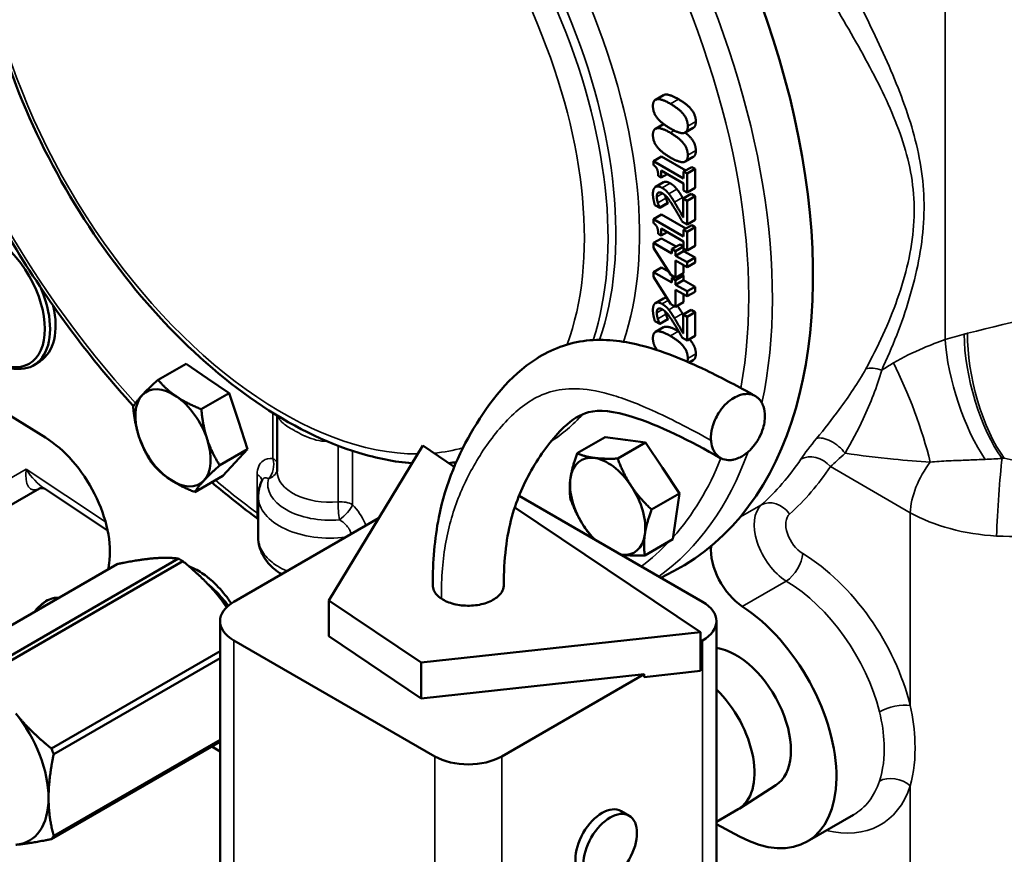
# Model space of a CAD drawing. Header units: inches. Extents: x 1 to 237, y 4 to 150.
# Tile 192 of 237: x 197.33 to 202.53, y 65.6 to 70. Entities that reach past the tile are written whole.
import ezdxf

# ---------------------------------------------------------------- set-up
doc = ezdxf.new("R2010")
doc.units = ezdxf.units.IN
doc.header["$LTSCALE"] = 7
doc.header["$MEASUREMENT"] = 0
doc.layers.add('Visible (ANSI)', color=7, linetype='Continuous', lineweight=50)
doc.layers.add('Visible Narrow (ANSI)', color=7, linetype='Continuous', lineweight=35)

msp = doc.modelspace()

# ---------------------------------------------------------------- linework, layer by layer
at = {"layer": 'Visible (ANSI)'}
for p, q in [((200.734, 69.6043), (200.6916, 69.5798)), ((200.734, 69.4511), (200.6916, 69.4266)), ((200.8917, 69.4315), (200.8492, 69.407)), ((200.7238, 69.2806), (200.6814, 69.2562)), ((200.7238, 69.2806), (200.8518, 69.2068)), ((200.8917, 69.2783), (200.8492, 69.2538)), ((200.6814, 69.2562), (200.6814, 69.235)), ((200.8407, 69.1642), (200.6814, 69.2562)), ((200.8831, 69.2249), (200.8407, 69.2004)), ((200.9012, 69.2145), (200.8588, 69.19)), ((200.8831, 69.2249), (200.9012, 69.2145)), ((200.9012, 69.2145), (200.9012, 69.1149)), ((200.7061, 69.1786), (200.7222, 69.1692)), ((200.7222, 69.2063), (200.8407, 69.1379)), ((200.7222, 69.1692), (200.7222, 69.2063)), ((200.7543, 69.1878), (200.7222, 69.1692)), ((200.8407, 69.2004), (200.8407, 69.1642)), ((200.8588, 69.19), (200.8407, 69.2004)), ((200.8588, 69.0904), (200.8588, 69.19)), ((200.7348, 69.1442), (200.6924, 69.1197)), ((200.8407, 69.1379), (200.8407, 69.1008)), ((200.9012, 69.1149), (200.8588, 69.0904)), ((200.8807, 69.0834), (200.8383, 69.0589)), ((200.8383, 69.0589), (200.8383, 68.9586)), ((200.8588, 69.0471), (200.8383, 69.0589)), ((200.8407, 69.1008), (200.8588, 69.0904)), ((200.9012, 69.0716), (200.8588, 69.0471)), ((200.8807, 69.0834), (200.9012, 69.0716)), ((200.9012, 69.0716), (200.9012, 68.9457)), ((200.6889, 69.0236), (200.7141, 69.009)), ((200.7565, 69.035), (200.7141, 69.0105)), ((200.7565, 69.0335), (200.7141, 69.009)), ((200.7141, 69.009), (200.7141, 69.0105)), ((200.7565, 69.035), (200.7565, 69.0335)), ((200.8588, 68.9212), (200.8588, 69.0471)), ((200.7238, 68.9743), (200.6814, 68.9498)), ((200.7238, 68.9743), (200.8518, 68.9004)), ((200.6814, 68.9498), (200.6814, 68.9286)), ((200.8407, 68.8578), (200.6814, 68.9498)), ((200.7222, 68.8999), (200.8407, 68.8315)), ((200.7222, 68.8629), (200.7222, 68.8999)), ((200.8337, 68.9357), (200.8588, 68.9212)), ((200.8831, 68.9185), (200.8407, 68.8941)), ((200.9012, 68.9457), (200.8588, 68.9212)), ((200.9012, 68.9081), (200.8588, 68.8836)), ((200.8831, 68.9185), (200.9012, 68.9081)), ((200.9012, 68.9081), (200.9012, 68.8085)), ((200.7244, 68.8484), (200.682, 68.8239)), ((200.7061, 68.8722), (200.7222, 68.8629)), ((200.7543, 68.8814), (200.7222, 68.8629)), ((200.7244, 68.8484), (200.8003, 68.8046)), ((200.8407, 68.8941), (200.8407, 68.8578)), ((200.8588, 68.8836), (200.8407, 68.8941)), ((200.8588, 68.7841), (200.8588, 68.8836)), ((200.682, 68.8239), (200.682, 68.7988)), ((200.779, 68.7679), (200.682, 68.8239)), ((200.682, 68.7988), (200.7731, 68.6549)), ((200.8214, 68.8167), (200.779, 68.7922)), ((200.8404, 68.8057), (200.798, 68.7812)), ((200.8214, 68.8167), (200.8404, 68.8057)), ((200.8404, 68.8057), (200.8404, 68.7814)), ((200.8407, 68.8315), (200.8407, 68.7945)), ((200.9012, 68.8085), (200.8588, 68.7841)), ((200.779, 68.7922), (200.779, 68.7679)), ((200.798, 68.7812), (200.779, 68.7922)), ((200.8404, 68.7814), (200.798, 68.7569)), ((200.798, 68.7569), (200.798, 68.7812)), ((200.8588, 68.7219), (200.798, 68.7569)), ((200.8404, 68.7814), (200.9012, 68.7464)), ((200.8407, 68.7945), (200.8588, 68.7841)), ((200.9012, 68.7464), (200.8588, 68.7219)), ((200.9012, 68.7464), (200.9012, 68.72)), ((200.7244, 68.6952), (200.682, 68.6707)), ((200.7244, 68.6952), (200.7609, 68.6742)), ((200.798, 68.7306), (200.8588, 68.6956)), ((200.798, 68.6405), (200.798, 68.7306)), ((200.8404, 68.7061), (200.8404, 68.665)), ((200.8588, 68.6956), (200.8588, 68.7219)), ((200.9012, 68.72), (200.8588, 68.6956)), ((200.682, 68.6707), (200.682, 68.6456)), ((200.779, 68.6147), (200.682, 68.6707)), ((200.682, 68.6456), (200.7731, 68.5017)), ((200.7731, 68.6549), (200.798, 68.6405)), ((200.7897, 68.6453), (200.779, 68.6391)), ((200.779, 68.6391), (200.779, 68.6147)), ((200.798, 68.6281), (200.779, 68.6391)), ((200.8404, 68.665), (200.798, 68.6405)), ((200.8404, 68.6526), (200.798, 68.6281)), ((200.8297, 68.6588), (200.8404, 68.6526)), ((200.8404, 68.6526), (200.8404, 68.6282)), ((200.8404, 68.6282), (200.798, 68.6037)), ((200.798, 68.6037), (200.798, 68.6281)), ((200.8588, 68.5687), (200.798, 68.6037)), ((200.8404, 68.6282), (200.9012, 68.5932)), ((200.9012, 68.5932), (200.8588, 68.5687)), ((200.9012, 68.5932), (200.9012, 68.5669)), ((200.798, 68.5774), (200.8588, 68.5424)), ((200.798, 68.4873), (200.798, 68.5774)), ((200.8404, 68.553), (200.8404, 68.5118)), ((200.8588, 68.5424), (200.8588, 68.5687)), ((200.9012, 68.5669), (200.8588, 68.5424)), ((200.7348, 68.5315), (200.6924, 68.507)), ((200.7731, 68.5017), (200.798, 68.4873)), ((200.8404, 68.5118), (200.798, 68.4873)), ((200.8807, 68.4707), (200.8383, 68.4462)), ((200.8383, 68.4462), (200.8383, 68.3459)), ((200.8588, 68.4344), (200.8383, 68.4462)), ((200.9012, 68.4589), (200.8588, 68.4344)), ((200.8588, 68.3085), (200.8588, 68.4344)), ((200.8807, 68.4707), (200.9012, 68.4589)), ((200.9012, 68.4589), (200.9012, 68.333)), ((200.6889, 68.4109), (200.7141, 68.3963)), ((200.7565, 68.4223), (200.7141, 68.3978)), ((200.7565, 68.4208), (200.7141, 68.3963)), ((200.7141, 68.3963), (200.7141, 68.3978)), ((200.7565, 68.4223), (200.7565, 68.4208)), ((200.734, 68.3789), (200.6916, 68.3544)), ((200.9012, 68.333), (200.8588, 68.3085)), ((200.8337, 68.323), (200.8588, 68.3085)), ((197.4424, 68.2002), (197.4129, 68.1815)), ((198.2125, 68.1867), (198.0649, 68.1015)), ((198.2125, 68.1867), (198.3268, 68.1092)), ((200.8917, 68.2061), (200.8691, 68.1931)), ((198.3268, 68.1092), (198.4411, 68.0316)), ((198.4411, 68.0316), (198.2934, 67.9464)), ((198.4411, 68.0316), (198.4895, 67.8836)), ((197.2098, 67.9576), (197.4697, 67.797)), ((198.6941, 67.617), (198.6941, 67.913)), ((198.4895, 67.8836), (198.538, 67.7355)), ((202.3372, 67.8596), (202.3372, 67.8596)), ((202.421, 67.908), (202.421, 67.908)), ((200.426, 67.7991), (200.2784, 67.7138)), ((200.426, 67.7991), (200.533, 67.7851)), ((200.64, 67.7711), (200.4924, 67.6859)), ((200.533, 67.7851), (200.64, 67.7711)), ((200.64, 67.7711), (200.7294, 67.6364)), ((198.538, 67.7355), (198.3904, 67.6503)), ((198.538, 67.7355), (198.4722, 67.665)), ((199.4624, 67.7544), (198.9662, 66.9371)), ((199.6289, 67.6425), (199.4624, 67.7544)), ((202.1247, 67.7369), (202.1247, 67.7369)), ((198.4722, 67.665), (198.4064, 67.5945)), ((200.7294, 67.6364), (200.8187, 67.5018)), ((198.4064, 67.5945), (198.2588, 67.5093)), ((196.8957, 67.2148), (197.4383, 67.5281)), ((197.4646, 67.5274), (197.7984, 67.3068)), ((200.8187, 67.5018), (200.6711, 67.4165)), ((200.8187, 67.5018), (200.8011, 67.3811)), ((198.5941, 67.2705), (198.5941, 67.4853)), ((199.9714, 67.4896), (200.9406, 66.93)), ((200.9291, 66.7693), (199.9487, 67.4277)), ((198.4657, 66.93), (199.2296, 67.371)), ((200.8011, 67.3811), (200.7834, 67.2604)), ((200.7834, 67.2604), (200.6358, 67.1751)), ((198.1723, 67.1578), (197.1557, 66.5708)), ((197.1786, 66.5576), (198.1952, 67.1446)), ((196.8319, 66.5419), (197.8485, 67.1288)), ((200.7206, 67.057), (200.7869, 67.0916)), ((198.9662, 66.9371), (198.9662, 66.7477)), ((198.9662, 66.9371), (199.4551, 66.6087)), ((198.3925, 66.8279), (198.3925, 64.5826)), ((201.0138, 66.8279), (201.0138, 64.5826)), ((199.4551, 66.6087), (200.9291, 66.7693)), ((200.9291, 66.5651), (200.9291, 66.7693)), ((199.5264, 66.1135), (198.4657, 66.7259)), ((199.4551, 66.4193), (198.9662, 66.7477)), ((200.9406, 66.7259), (200.9291, 66.7192)), ((198.3925, 66.6687), (197.5024, 66.1548)), ((197.5138, 66.1254), (198.3925, 66.6327)), ((199.4551, 66.6087), (199.4551, 66.4193)), ((200.6315, 66.5327), (200.9291, 66.5651)), ((200.6315, 66.5474), (199.4551, 66.4193)), ((200.6315, 66.5474), (199.8799, 66.1135)), ((200.6315, 66.5327), (200.6315, 66.5474)), ((198.3925, 66.2009), (197.5138, 65.6936)), ((197.5024, 65.6774), (198.3925, 66.1913)), ((198.3494, 66.1664), (198.3925, 66.1398)), ((201.3275, 65.9614), (201.1331, 65.8378)), ((201.128, 65.8347), (201.0138, 65.7688)), ((200.5527, 65.8009), (200.5103, 65.8254)), ((201.4924, 65.664), (201.7381, 65.8059)), ((201.0138, 65.7564), (201.1359, 65.6909))]:
    msp.add_line(p, q, dxfattribs=at)
for centre, major_axis, start_param, end_param in [((199.1509, 70.0208), (1.6779, -2.9062), 6.25849, 9.449473), ((197.198, 68.5414), (0.2097, -0.3631), 5.532128, 7.660325), ((197.2283, 68.5589), (0.2089, -0.3618), 0.025144, 1.072784), ((198.3095, 67.8906), (0.1405, -0.2434), 2.263388, 2.274408), ((198.1441, 67.7951), (-0.1405, 0.2434), 0.174503, 1.221701), ((198.1441, 67.7951), (-0.1405, 0.2434), 5.410491, 6.457688), ((198.1441, 67.7951), (-0.1405, 0.2434), 4.363293, 5.410491), ((198.3095, 67.8906), (0.1405, -0.2434), 1.215598, 1.227803), ((197.4574, 67.3962), (0.25, -0.433), 0.631919, 2.321288), ((198.1441, 67.7951), (0.1405, -0.2434), 4.363293, 5.410491), ((198.1441, 67.7951), (0.1405, -0.2434), 0.174503, 1.221701), ((200.6047, 67.5297), (0.1405, -0.2434), 2.72131, 2.729316), ((198.3095, 67.8906), (0.1405, -0.2434), 0.17188, 0.177126), ((200.4394, 67.4342), (-0.1405, 0.2434), 5.866906, 6.914103), ((200.4394, 67.4342), (-0.1405, 0.2434), 4.819708, 5.866906), ((199.1509, 70.0208), (1.6779, -2.9062), 5.293493, 5.293507), ((200.6047, 67.5297), (0.1405, -0.2434), 1.671838, 1.684392), ((198.1441, 67.7951), (0.1405, -0.2434), 5.410491, 6.457688), ((200.4394, 67.4342), (0.1405, -0.2434), 3.77251, 4.819708), ((200.4394, 67.4342), (-0.1405, 0.2434), 3.77251, 4.819708), ((200.6047, 67.5297), (0.1405, -0.2434), 0.626083, 0.635753), ((200.4394, 67.4342), (0.1405, -0.2434), 4.819708, 5.139314), ((200.4394, 67.4342), (0.1405, -0.2434), 5.866906, 6.914103), ((201.1613, 67.1031), (-0.125, 0.2165), 0.692291, 2.293968), ((198.2889, 66.7675), (0.345, -0.5976), 3.773512, 3.829366), ((198.1837, 66.6966), (-0.2785, 0.4824), 5.468782, 5.526792), ((200.4394, 67.4342), (0.1405, -0.2434), 5.856261, 5.866906), ((198.6425, 66.8279), (-0.25, 0), 5.497787, 7.068583), ((200.7638, 66.8279), (0.25, 0), 5.497787, 7.068583), ((201.1174, 66.3135), (0.375, -0.6495), 5.532694, 8.577153), ((201.1174, 66.3135), (0.2051, -0.3552), 0.024695, 2.721307), ((200.918, 66.1984), (0.21, -0.3637), 0, 2.027565), ((197.1399, 66.0939), (-0.2451, 0.4246), 3.926991, 4.974188), ((197.1672, 66.1096), (0.2785, -0.4824), 1.279992, 1.338002), ((199.7032, 66.2156), (-0.25, 0), 0.785398, 2.356194), ((197.1399, 66.0939), (0.2451, -0.4246), 6.021386, 7.068583), ((200.4103, 65.6522), (-0.1, -0.1732), 3.141593, 6.283185), ((197.1672, 66.1096), (0.2785, -0.4824), 0.232794, 0.290804)]:
    msp.add_ellipse(centre, major_axis=major_axis, ratio=0.57735, start_param=start_param, end_param=end_param, dxfattribs=at)
for centre, major_axis in [((197.1841, 68.5334), (0.2002, -0.3467)), ((200.4527, 65.6277), (0.1, 0.1732))]:
    msp.add_ellipse(centre, major_axis=major_axis, ratio=0.57735, dxfattribs=at)
for points, degree, knots in [([(197.5783, 71.8234), (197.456, 71.7456), (197.3538, 71.6357), (197.1954, 71.3607), (197.1415, 71.1933), (197.0881, 70.8155), (197.0907, 70.6034), (197.1532, 70.1598), (197.2134, 69.9283), (197.3843, 69.4697), (197.4949, 69.2428), (197.7554, 68.8157), (197.9052, 68.6155), (198.2297, 68.2613), (198.4044, 68.1074), (198.7627, 67.8617), (198.9462, 67.7701), (199.2206, 67.6869), (199.3143, 67.6685), (199.4057, 67.661)], 3, [0.810093, 0.810093, 0.810093, 0.810093, 1.107873, 1.107873, 1.420886, 1.420886, 1.746226, 1.746226, 2.072532, 2.072532, 2.39776, 2.39776, 2.722621, 2.722621, 3.048088, 3.048088, 3.374586, 3.374586, 3.547036, 3.547036, 3.547036, 3.547036]), ([(196.6747, 70.3006), (196.7205, 70.1155), (196.779, 69.9282), (196.9718, 69.416), (197.1303, 69.093), (197.4993, 68.4908), (197.7087, 68.211), (197.9349, 67.9629)], 3, [1.892737, 1.892737, 1.892737, 1.892737, 2.0778252, 2.0778252, 2.4014564, 2.4014564, 2.7188421, 2.7188421, 2.7188421, 2.7188421]), ([(200.734, 69.6043), (200.7382, 69.6067), (200.7667, 69.6099), (200.8128, 69.5833)], 2, [0.758879, 0.758879, 0.758879, 1, 2, 2, 2]), ([(200.8485, 69.4066), (200.8698, 69.3904), (200.9049, 69.345), (200.9049, 69.3117)], 2, [0.423341, 0.423341, 0.423341, 1, 2, 2, 2]), ([(200.8071, 68.4925), (200.8136, 68.4843), (200.8276, 68.463), (200.8349, 68.4508)], 2, [0.158837, 0.158837, 0.158837, 1, 2, 2, 2]), ([(200.734, 68.3789), (200.7382, 68.3813), (200.7667, 68.3845), (200.8128, 68.3579)], 2, [0.758879, 0.758879, 0.758879, 1, 2, 2, 2]), ([(199.5157, 67.0174), (199.5157, 67.142), (199.5253, 67.263), (199.5834, 67.5551), (199.6509, 67.7111), (199.8184, 67.9894), (199.9195, 68.1198), (200.1398, 68.2627), (200.2324, 68.2981), (200.4203, 68.3189), (200.5155, 68.308), (200.7265, 68.2559), (200.8432, 68.2073), (201.0458, 68.1103), (201.1325, 68.0643), (201.2189, 68.016)], 3, [0, 0, 0, 0, 1.1348, 1.1348, 2.9741, 2.9741, 4.965988, 4.965988, 6.02462, 6.02462, 7.051709, 7.051709, 8.381548, 8.381548, 9.382896, 9.382896, 9.382896, 9.382896]), ([(200.6784, 68.3213), (200.6784, 68.2879), (200.7009, 68.2586), (200.7014, 68.2581)], 2, [-2, -2, -2, -1, -0.981404, -0.981404, -0.981404]), ([(200.8705, 68.3153), (200.8773, 68.3085), (200.9049, 68.2728), (200.9049, 68.2395)], 2, [0.761047, 0.761047, 0.761047, 1, 2, 2, 2]), ([(200.9852, 67.7818), (200.9854, 67.7799), (200.9855, 67.7782), (200.9857, 67.7764), (200.9873, 67.7601), (200.9913, 67.745), (200.9973, 67.7319), (200.9986, 67.729), (201, 67.7263), (201.0015, 67.7237), (201.0022, 67.7225), (201.0029, 67.7213), (201.0036, 67.7201), (201.0038, 67.7199), (201.0039, 67.7196), (201.0041, 67.7194), (201.012, 67.7069), (201.0216, 67.6976), (201.032, 67.691), (201.0336, 67.69), (201.0352, 67.6891), (201.0368, 67.6882), (201.038, 67.6875), (201.0392, 67.6869), (201.0405, 67.6863), (201.0427, 67.6852), (201.045, 67.6842), (201.0473, 67.6834), (201.0613, 67.6781), (201.0744, 67.6773), (201.0841, 67.6777), (201.0847, 67.6777), (201.0852, 67.6778), (201.0858, 67.6778), (201.0862, 67.6778), (201.0866, 67.6778), (201.087, 67.6779), (201.0936, 67.6783), (201.1001, 67.6793), (201.1064, 67.6808), (201.1176, 67.6835), (201.1283, 67.6876), (201.1382, 67.6924), (201.1393, 67.693), (201.1404, 67.6936), (201.1415, 67.6941), (201.1494, 67.6983), (201.1572, 67.7031), (201.1648, 67.7086), (201.1664, 67.7097), (201.1681, 67.711), (201.1697, 67.7122), (201.1764, 67.7174), (201.183, 67.723), (201.1894, 67.7292), (201.193, 67.7327), (201.1966, 67.7364), (201.2001, 67.7402), (201.2128, 67.7541), (201.2244, 67.7698), (201.2342, 67.7866), (201.2359, 67.7895), (201.2375, 67.7924), (201.2391, 67.7953), (201.248, 67.8118), (201.2551, 67.8291), (201.2603, 67.8466), (201.268, 67.8726), (201.2712, 67.899), (201.2696, 67.9229), (201.2684, 67.9409), (201.2644, 67.9575), (201.2579, 67.9719), (201.2573, 67.9733), (201.2567, 67.9746), (201.256, 67.976), (201.2554, 67.9771), (201.2549, 67.9782), (201.2543, 67.9793), (201.2532, 67.9814), (201.252, 67.9834), (201.2508, 67.9853), (201.2475, 67.9904), (201.2441, 67.9949), (201.2406, 67.9987), (201.2368, 68.0028), (201.2331, 68.0061), (201.2295, 68.0089), (201.2269, 68.011), (201.2244, 68.0127), (201.222, 68.0142), (201.2215, 68.0145), (201.221, 68.0147), (201.2206, 68.015), (201.2162, 68.0176), (201.2119, 68.0196), (201.2075, 68.0213), (201.1979, 68.0249), (201.1886, 68.0264), (201.1804, 68.0269), (201.179, 68.0269), (201.1776, 68.027), (201.1762, 68.027), (201.1756, 68.027), (201.1749, 68.027), (201.1743, 68.027), (201.1736, 68.027), (201.173, 68.027), (201.1724, 68.027), (201.1645, 68.0268), (201.1565, 68.0258), (201.1484, 68.0238), (201.1395, 68.0217), (201.1304, 68.0186), (201.1213, 68.0144), (201.1099, 68.0092), (201.0978, 68.0022), (201.0851, 67.9924), (201.0737, 67.9837), (201.063, 67.9745), (201.0483, 67.9571), (201.0426, 67.9504), (201.0364, 67.9424), (201.0302, 67.9333), (201.0167, 67.9133), (201.0033, 67.8873), (200.9946, 67.8581), (200.994, 67.8563), (200.9935, 67.8545), (200.9931, 67.8528), (200.9925, 67.8509), (200.9921, 67.8491), (200.9916, 67.8472), (200.9864, 67.8264), (200.9842, 67.8057), (200.985, 67.7864), (200.985, 67.7848), (200.9851, 67.7833), (200.9852, 67.7818)], 3, [0, 0, 0, 0, 0.016152, 0.016152, 0.016152, 0.16438, 0.16438, 0.16438, 0.196212, 0.196212, 0.196212, 0.21078, 0.21078, 0.21078, 0.213789, 0.213789, 0.213789, 0.373096, 0.373096, 0.373096, 0.397602, 0.397602, 0.397602, 0.416037, 0.416037, 0.416037, 0.450753, 0.450753, 0.450753, 0.665202, 0.665202, 0.665202, 0.677573, 0.677573, 0.677573, 0.687132, 0.687132, 0.687132, 0.838823, 0.838823, 0.838823, 1.107967, 1.107967, 1.107967, 1.138792, 1.138792, 1.138792, 1.358113, 1.358113, 1.358113, 1.40563, 1.40563, 1.40563, 1.601945, 1.601945, 1.601945, 1.713464, 1.713464, 1.713464, 2.120982, 2.120982, 2.120982, 2.190887, 2.190887, 2.190887, 2.584179, 2.584179, 2.584179, 3.171551, 3.171551, 3.171551, 3.613647, 3.613647, 3.613647, 3.656393, 3.656393, 3.656393, 3.691735, 3.691735, 3.691735, 3.761013, 3.761013, 3.761013, 3.950196, 3.950196, 3.950196, 4.151292, 4.151292, 4.151292, 4.299418, 4.299418, 4.299418, 4.328362, 4.328362, 4.328362, 4.597064, 4.597064, 4.597064, 5.194033, 5.194033, 5.194033, 5.2984, 5.2984, 5.2984, 5.3484, 5.3484, 5.3484, 5.397108, 5.397108, 5.397108, 6.009918, 6.009918, 6.009918, 6.684361, 6.684361, 6.684361, 7.533001, 7.533001, 7.533001, 8.295692, 8.295692, 8.295692, 8.592605, 8.592605, 8.592605, 9.240999, 9.240999, 9.240999, 9.2802, 9.2802, 9.2802, 9.320629, 9.320629, 9.320629, 9.775994, 9.775994, 9.775994, 9.812712, 9.812712, 9.812712, 9.812712]), ([(201.036, 67.6886), (200.8749, 67.7787), (200.7118, 67.8619), (200.4718, 67.9372), (200.394, 67.9448), (200.2938, 67.9185), (200.254, 67.8941), (200.15, 67.7962), (200.0931, 67.7212), (199.9996, 67.5608), (199.9609, 67.4763), (199.9052, 67.2765), (199.8907, 67.1534), (199.8907, 67.0174)], 3, [0, 0, 0, 0, 1.915665, 1.915665, 3.217969, 3.217969, 4.276165, 4.276165, 5.638563, 5.638563, 6.875863, 6.875863, 8.180287, 8.180287, 8.180287, 8.180287]), ([(198.6154, 67.5727), (198.6127, 67.5674), (198.6102, 67.5619), (198.6058, 67.5508), (198.6038, 67.5451), (198.6003, 67.5335), (198.5989, 67.5276), (198.5965, 67.5157), (198.5956, 67.5097), (198.5944, 67.4975), (198.5941, 67.4914), (198.5941, 67.4853)], 3, [0.5019171, 0.5019171, 0.5019171, 0.5019171, 0.5586133, 0.5586133, 0.6153096, 0.6153096, 0.6720058, 0.6720058, 0.728702, 0.728702, 0.7853982, 0.7853982, 0.7853982, 0.7853982]), ([(197.4647, 67.5274), (197.4644, 67.5275), (197.4637, 67.5278), (197.4602, 67.5292), (197.4555, 67.5302), (197.444, 67.53), (197.4382, 67.528), (197.4382, 67.528)], 3, [0.0559963, 0.0559963, 0.0559963, 0.0559963, 0.1110889, 0.1110889, 0.2842864, 0.2842864, 0.4762207, 0.4762207, 0.4762207, 0.4762207]), ([(198.7174, 67.0753), (198.6903, 67.0917), (198.6662, 67.1115), (198.6257, 67.1592), (198.6095, 67.1885), (198.5964, 67.2362), (198.594, 67.2536), (198.594, 67.2707)], 3, [0.9698903, 0.9698903, 0.9698903, 0.9698903, 1.2429146, 1.2429146, 1.5443853, 1.5443853, 1.706032, 1.706032, 1.706032, 1.706032]), ([(198.2273, 67.118), (198.2287, 67.1175), (198.23, 67.1169), (198.2314, 67.1164), (198.2414, 67.1124), (198.2512, 67.1078), (198.2609, 67.1028), (198.2854, 67.09), (198.3087, 67.0742), (198.3302, 67.0569), (198.3324, 67.0551), (198.3346, 67.0533), (198.3367, 67.0515), (198.338, 67.0505), (198.3393, 67.0494), (198.3406, 67.0483), (198.3417, 67.0473), (198.3429, 67.0463), (198.344, 67.0453), (198.3708, 67.0221), (198.3964, 66.995), (198.4201, 66.9649), (198.425, 66.9587), (198.4298, 66.9524), (198.4345, 66.9459), (198.4389, 66.9398), (198.4432, 66.9336), (198.4475, 66.9274), (198.4489, 66.9253), (198.4503, 66.9232), (198.4516, 66.9212)], 3, [0.4113621, 0.4113621, 0.4113621, 0.4113621, 0.4262571, 0.4262571, 0.4262571, 0.5356516, 0.5356516, 0.5356516, 0.8144532, 0.8144532, 0.8144532, 0.8427772, 0.8427772, 0.8427772, 0.8598781, 0.8598781, 0.8598781, 0.875211, 0.875211, 0.875211, 1.2312037, 1.2312037, 1.2312037, 1.3046592, 1.3046592, 1.3046592, 1.3739062, 1.3739062, 1.3739062, 1.3967081, 1.3967081, 1.3967081, 1.3967081]), ([(198.4345, 66.908), (198.4315, 66.9121), (198.4285, 66.9162), (198.4105, 66.94), (198.3946, 66.9588), (198.3691, 66.9858), (198.36, 66.9949), (198.3426, 67.0111), (198.3344, 67.0183), (198.3262, 67.0252)], 3, [2.6411215, 2.6411215, 2.6411215, 2.6411215, 2.6798794, 2.6798794, 2.8706728, 2.8706728, 2.9734525, 2.9734525, 3.0631321, 3.0631321, 3.0631321, 3.0631321]), ([(198.4361, 66.9094), (198.426, 66.923), (198.4153, 66.9361), (198.3946, 66.9598), (198.3845, 66.9704), (198.3742, 66.9804)], 3, [0.720829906, 0.720829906, 0.720829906, 0.720829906, 0.72265625, 0.72265625, 0.724273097, 0.724273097, 0.724273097, 0.724273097]), ([(199.561, 66.9468), (199.5427, 66.9591), (199.5214, 66.9823), (199.5157, 67.008), (199.5157, 67.0174)], 3, [-3.1415927, -3.1415927, -3.1415927, -3.1415927, -2.6927937, -2.4310923, -2.4310923, -2.4310923, -2.4310923]), ([(199.8907, 67.0174), (199.8907, 67.016), (199.8899, 66.993), (199.8665, 66.9544), (199.7936, 66.9184), (199.7103, 66.9055), (199.6255, 66.9148), (199.5793, 66.9345), (199.561, 66.9468)], 3, [0.7098, 0.7098, 0.7098, 0.7098, 0.747998, 1.346397, 1.795196, 2.243995, 2.692794, 3.141593, 3.141593, 3.141593, 3.141593]), ([(197.4125, 66.8771), (197.4194, 66.8861), (197.4267, 66.8946), (197.4462, 66.9143), (197.4589, 66.9245), (197.4846, 66.9404), (197.4977, 66.9459), (197.5204, 66.9511), (197.5302, 66.9517), (197.5394, 66.9504)], 3, [5.713686, 5.713686, 5.713686, 5.713686, 5.924611, 5.924611, 6.251177, 6.251177, 6.578714, 6.578714, 6.836552, 6.836552, 6.836552, 6.836552])]:
    msp.add_open_spline(points, degree=degree, knots=knots, dxfattribs=at)
for points, degree in [([(200.7704, 69.5588), (200.7242, 69.5854), (200.6784, 69.5803), (200.6784, 69.5467)], 2), ([(200.8128, 69.5833), (200.8604, 69.5558), (200.9049, 69.4982), (200.9049, 69.4649)], 2), ([(200.6784, 69.5467), (200.6784, 69.5133), (200.7227, 69.4558), (200.7705, 69.4282)], 2), ([(200.8625, 69.4404), (200.8625, 69.4737), (200.8179, 69.5313), (200.7704, 69.5588)], 2), ([(200.7704, 69.4056), (200.7242, 69.4322), (200.6784, 69.4271), (200.6784, 69.3935)], 2), ([(200.734, 69.4511), (200.7344, 69.4514), (200.7349, 69.4516)], 2), ([(200.7705, 69.4282), (200.8171, 69.4013), (200.8625, 69.4067), (200.8625, 69.4404)], 2), ([(200.9049, 69.4649), (200.9049, 69.4391), (200.8917, 69.4315)], 2), ([(200.6784, 69.3935), (200.6784, 69.3601), (200.7227, 69.3026), (200.7705, 69.275)], 2), ([(200.8625, 69.2872), (200.8625, 69.3205), (200.8179, 69.3781), (200.7704, 69.4056)], 2), ([(200.7705, 69.275), (200.8171, 69.2481), (200.8625, 69.2535), (200.8625, 69.2872)], 2), ([(200.9049, 69.3117), (200.9049, 69.286), (200.8917, 69.2783)], 2), ([(200.6814, 69.235), (200.6957, 69.2254), (200.7061, 69.1996), (200.7061, 69.1786)], 2), ([(200.7268, 69.1148), (200.7045, 69.1277), (200.6783, 69.1106), (200.6783, 69.082)], 2), ([(200.7622, 69.0838), (200.7548, 69.0931), (200.7373, 69.1088), (200.7268, 69.1148)], 2), ([(200.7348, 69.1442), (200.7477, 69.1517), (200.7693, 69.1393)], 2), ([(200.7693, 69.1393), (200.7797, 69.1333), (200.7972, 69.1175), (200.8046, 69.1083)], 2), ([(200.8046, 69.1083), (200.8124, 69.0989), (200.8276, 69.0757), (200.8349, 69.0635)], 2), ([(200.6783, 69.082), (200.6783, 69.0684), (200.6853, 69.0341), (200.6889, 69.0236)], 2), ([(200.6987, 69.0682), (200.6987, 69.0758), (200.7023, 69.0863), (200.7059, 69.089)], 2), ([(200.7043, 69.036), (200.7019, 69.0442), (200.6987, 69.0609), (200.6987, 69.0682)], 2), ([(200.7059, 69.089), (200.7095, 69.0917), (200.7207, 69.0906), (200.7281, 69.0863)], 2), ([(200.7281, 69.0863), (200.7423, 69.0781), (200.7689, 69.0457), (200.7911, 69.0095)], 2), ([(200.7431, 69.0751), (200.7446, 69.0677), (200.7468, 69.0605)], 2), ([(200.7468, 69.0605), (200.7488, 69.0535), (200.7545, 69.0395), (200.7565, 69.035)], 2), ([(200.7924, 69.039), (200.7851, 69.0512), (200.7699, 69.0744), (200.7622, 69.0838)], 2), ([(200.8349, 69.0635), (200.8366, 69.0608), (200.8383, 69.0579)], 2), ([(200.7141, 69.0105), (200.7121, 69.015), (200.7063, 69.029), (200.7043, 69.036)], 2), ([(200.7911, 69.0095), (200.8022, 68.9916), (200.8227, 68.9556), (200.8337, 68.9357)], 2), ([(200.8383, 68.9586), (200.8307, 68.9725), (200.8046, 69.0191), (200.7924, 69.039)], 2), ([(200.6814, 68.9286), (200.6957, 68.919), (200.7061, 68.8932), (200.7061, 68.8722)], 2), ([(200.7268, 68.5021), (200.7045, 68.515), (200.6783, 68.4979), (200.6783, 68.4693)], 2), ([(200.7622, 68.4711), (200.7548, 68.4803), (200.7373, 68.4961), (200.7268, 68.5021)], 2), ([(200.7348, 68.5315), (200.7424, 68.5359), (200.753, 68.5335)], 2), ([(200.6783, 68.4693), (200.6783, 68.4557), (200.6853, 68.4214), (200.6889, 68.4109)], 2), ([(200.6987, 68.4555), (200.6987, 68.4631), (200.7023, 68.4736), (200.7059, 68.4763)], 2), ([(200.7043, 68.4233), (200.7019, 68.4315), (200.6987, 68.4482), (200.6987, 68.4555)], 2), ([(200.7059, 68.4763), (200.7095, 68.479), (200.7207, 68.4779), (200.7281, 68.4736)], 2), ([(200.7281, 68.4736), (200.7423, 68.4654), (200.7689, 68.433), (200.7911, 68.3968)], 2), ([(200.7431, 68.4624), (200.7446, 68.455), (200.7468, 68.4478)], 2), ([(200.7468, 68.4478), (200.7488, 68.4408), (200.7545, 68.4268), (200.7565, 68.4223)], 2), ([(200.7924, 68.4263), (200.7851, 68.4385), (200.7699, 68.4617), (200.7622, 68.4711)], 2), ([(200.8349, 68.4508), (200.8366, 68.4481), (200.8383, 68.4452)], 2), ([(200.7141, 68.3978), (200.7121, 68.4023), (200.7063, 68.4163), (200.7043, 68.4233)], 2), ([(200.7911, 68.3968), (200.8022, 68.3789), (200.8227, 68.3429), (200.8337, 68.323)], 2), ([(200.8383, 68.3459), (200.8307, 68.3598), (200.8046, 68.4064), (200.7924, 68.4263)], 2), ([(200.7704, 68.3334), (200.7242, 68.36), (200.6784, 68.3549), (200.6784, 68.3213)], 2), ([(200.8625, 68.215), (200.8625, 68.2483), (200.8179, 68.3059), (200.7704, 68.3334)], 2), ([(200.8128, 68.3579), (200.8138, 68.3573), (200.8148, 68.3567)], 2), ([(200.9049, 68.2395), (200.9049, 68.2137), (200.8917, 68.2061)], 2), ([(200.8603, 68.1969), (200.8625, 68.2045), (200.8625, 68.215)], 2), ([(199.5996, 67.6622), (199.6129, 67.6635), (199.6262, 67.6651), (199.6394, 67.667)], 3), ([(198.3483, 67.561), (198.4292, 67.4917), (198.5113, 67.4267), (198.5941, 67.3664)], 3), ([(198.6154, 67.5727), (198.6154, 67.5727), (198.6155, 67.5727), (198.6155, 67.5727)], 3), ([(198.4193, 66.9128), (198.422, 66.9091), (198.4248, 66.9053), (198.4275, 66.9016)], 3)]:
    msp.add_open_spline(points, degree=degree, dxfattribs=at)
for points, weights in [([(197.9813, 68.0207), (198.0119, 68.0534), (198.0649, 68.1015)], [1, 1.0379548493, 1]), ([(198.0649, 68.1015), (198.1084, 68.0497), (198.1614, 68.0137)], [1, 1.0379548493, 1]), ([(197.9333, 67.9604), (197.9508, 67.988), (197.9813, 68.0207)], [1, 1.0379548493, 1]), ([(198.1614, 68.0137), (198.2145, 67.9777), (198.2934, 67.9464)], [1, 1.0379548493, 1]), ([(197.964, 67.8021), (197.9415, 67.8709), (197.9333, 67.9604)], [1, 1.0379548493, 1]), ([(198.2934, 67.9464), (198.3017, 67.8568), (198.3242, 67.7881)], [1, 1.0379548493, 1]), ([(198.0302, 67.6643), (197.9865, 67.7334), (197.964, 67.8021)], [1, 1.0379548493, 1]), ([(198.3242, 67.7881), (198.3467, 67.7194), (198.3904, 67.6503)], [1, 1.0379548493, 1]), ([(200.243, 67.5829), (200.2512, 67.6389), (200.2784, 67.7138)], [1, 1.0379548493, 1]), ([(200.2784, 67.7138), (200.318, 67.6961), (200.3677, 67.6896)], [1, 1.0379548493, 1]), ([(198.1268, 67.5766), (198.0737, 67.6126), (198.0302, 67.6643)], [1, 1.0379548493, 1]), ([(200.3677, 67.6896), (200.4173, 67.6831), (200.4924, 67.6859)], [1, 1.0379548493, 1]), ([(200.4924, 67.6859), (200.5225, 67.6035), (200.564, 67.541)], [1, 1.0379548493, 1]), ([(198.3904, 67.6503), (198.3374, 67.6023), (198.3068, 67.5696)], [1, 1.0379548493, 1]), ([(198.2588, 67.5093), (198.1798, 67.5406), (198.1268, 67.5766)], [1, 1.0379548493, 1]), ([(198.3068, 67.5696), (198.2763, 67.5368), (198.2588, 67.5093)], [1, 1.0379548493, 1]), ([(200.2431, 67.4724), (200.2348, 67.5269), (200.243, 67.5829)], [1, 1.0379548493, 1]), ([(200.564, 67.541), (200.6055, 67.4785), (200.6711, 67.4165)], [1, 1.0379548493, 1]), ([(200.3147, 67.3275), (200.2733, 67.39), (200.2431, 67.4724)], [1, 1.0379548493, 1]), ([(200.6711, 67.4165), (200.6439, 67.3416), (200.6357, 67.2856)], [1, 1.0379548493, 1]), ([(200.3641, 67.2628), (200.3366, 67.2945), (200.3147, 67.3275)], [1.0189495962, 1.01970413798, 1]), ([(200.6357, 67.2856), (200.6275, 67.2296), (200.6358, 67.1751)], [1, 1.0379548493, 1]), ([(198.0377, 67.159), (197.9619, 67.1523), (197.8485, 67.1288)], [3.74537358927, 3.74537358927, 3.5066496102]), ([(198.1723, 67.1578), (198.1135, 67.1658), (198.0377, 67.159)], [3.5066496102, 3.74537358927, 3.74537358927]), ([(198.3843, 66.9589), (198.3085, 67.0532), (198.1952, 67.1446)], [3.74537358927, 3.74537358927, 3.5066496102]), ([(200.511, 67.1789), (200.5101, 67.179), (200.5091, 67.1791)], [1, 1.0007229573, 1.00141837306]), ([(200.6358, 67.1751), (200.5607, 67.1724), (200.511, 67.1789)], [1, 1.0379548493, 1]), ([(198.4273, 66.9014), (198.4068, 66.9309), (198.3843, 66.9589)], [3.72438899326, 3.74537358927, 3.74537358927]), ([(197.3132, 66.3405), (197.389, 66.2462), (197.5024, 66.1548)], [3.74537358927, 3.74537358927, 3.5066496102]), ([(197.5138, 66.1254), (197.4866, 65.9948), (197.4866, 65.8938)], [3.5066496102, 3.74537358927, 3.74537358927]), ([(197.4866, 65.8938), (197.4866, 65.7927), (197.5138, 65.6936)], [3.74537358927, 3.74537358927, 3.5066496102]), ([(197.5024, 65.6774), (197.389, 65.6539), (197.3132, 65.6472)], [3.5066496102, 3.74537358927, 3.74537358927])]:
    msp.add_rational_spline(points, weights, degree=2, dxfattribs=at)
at = {"layer": 'Visible Narrow (ANSI)'}
for p, q in [((202.2217, 68.3136), (202.2217, 71.8472)), ((200.8128, 69.5833), (200.7704, 69.5588)), ((200.9049, 69.4649), (200.8625, 69.4404)), ((200.7907, 69.4174), (200.7704, 69.4056)), ((200.9049, 69.3117), (200.8625, 69.2872)), ((200.7693, 69.1393), (200.7268, 69.1148)), ((200.8046, 69.1083), (200.7622, 69.0838)), ((200.7291, 69.0857), (200.6987, 69.0682)), ((200.7468, 69.0605), (200.7043, 69.036)), ((200.7082, 69.0903), (200.7059, 69.089)), ((200.8349, 69.0635), (200.7924, 69.039)), ((200.7605, 68.5216), (200.7268, 68.5021)), ((200.7942, 68.4895), (200.7622, 68.4711)), ((200.7291, 68.473), (200.6987, 68.4555)), ((200.7468, 68.4478), (200.7043, 68.4233)), ((200.7082, 68.4776), (200.7059, 68.4763)), ((200.8349, 68.4508), (200.7924, 68.4263)), ((200.8128, 68.3579), (200.7704, 68.3334)), ((200.9049, 68.2395), (200.8625, 68.215)), ((198.6719, 67.9267), (198.6719, 67.6854)), ((199.0156, 67.7535), (199.0156, 67.4571)), ((199.0926, 67.4425), (199.0926, 67.7261)), ((197.3683, 67.6297), (196.6901, 67.2381)), ((197.7872, 67.3528), (197.3683, 67.6297)), ((198.5885, 67.6018), (198.5885, 67.3988)), ((201.616, 67.6434), (202.0374, 67.4001)), ((201.1381, 67.3761), (201.2512, 67.4414)), ((202.0374, 67.4001), (202.0374, 66.3821)), ((201.1504, 66.9057), (201.3822, 67.0395)), ((198.4657, 65.273), (198.4657, 66.7259)), ((200.9406, 66.7259), (200.9406, 64.4805)), ((199.5264, 66.1135), (199.5264, 63.8681)), ((199.8799, 63.998), (199.8799, 66.1135)), ((202.0374, 65.9582), (202.0374, 65.1071))]:
    msp.add_line(p, q, dxfattribs=at)
for centre, major_axis, ratio, start_param, end_param in [((198.9436, 69.9012), (-1.6728, 2.8974), 0.57735, 3.710252, 5.406283), ((198.7196, 69.7718), (1.129, -1.9556), 0.57735, 2.457314, 5.962876), ((198.781, 69.8073), (-1.174, 2.0335), 0.57735, 3.618291, 5.396686), ((198.8208, 69.8302), (1.175, -2.0352), 0.57735, 0.463107, 2.233966), ((198.7196, 69.7718), (1.129, -1.9556), 0.57735, 0.44522, 2.255075), ((198.8822, 69.8657), (1.6278, -2.8195), 0.57735, 0.595142, 1.465688), ((198.8822, 69.8657), (-1.6278, 2.8195), 0.57735, 1.107477, 1.937159), ((198.8822, 69.8657), (-1.22, 2.1131), 0.57735, 3.612658, 4.48558), ((202.178, 67.2843), (3.3006, 0.9743), 0.285443, 0.989069, 1.437785), ((202.5338, 68.0811), (0.1293, -0.483), 0.346045, 4.050327, 5.570071), ((202.3205, 67.2903), (-1.0022, -0.8095), 0.739997, 4.156886, 4.171945), ((202.5514, 68.0857), (0.1231, -0.4846), 0.354691, 4.054778, 5.579577), ((202.433, 68.0519), (0.151, -0.4767), 0.314199, 4.035415, 5.496413), ((201.9781, 67.9025), (-0.1738, 0.4688), 0.175549, 4.124058, 5.307749), ((201.8836, 68.083), (0.1056, -0.057), 0.536869, 1.82639, 2.679618), ((198.8822, 69.8657), (1.22, -2.1131), 0.57735, 0.029929, 0.185996), ((201.619, 67.7055), (-0.0927, 0.0762), 0.497867, 4.268059, 5.968376), ((198.7196, 69.7718), (1.129, -1.9556), 0.57735, 6.024099, 6.139339), ((198.9436, 69.9012), (1.6728, -2.8974), 0.57735, 0.057087, 0.454179), ((201.5342, 67.5927), (-0.0996, 0.0669), 0.774395, 4.375552, 5.915772), ((198.6082, 67.6486), (-0.0104, -0.0894), 0.750176, 0.776641, 2.079997), ((198.6082, 67.6486), (0.09, 0), 0.57735, 0.302246, 0.785398), ((198.8822, 69.8657), (1.6278, -2.8195), 0.57735, 0.187499, 0.426555), ((199.3354, 70.1274), (1.7479, -2.8122), 0.597836, 0.105871, 0.262629), ((202.242, 67.5268), (-0.15, -0.2598), 0.536374, 4.468236, 5.497178), ((202.5153, 67.4498), (-0.0194, -0.2994), 0.045556, 3.803234, 5.330332), ((202.4799, 67.0537), (0.8413, 0.2682), 0.692729, 1.290504, 1.304258), ((197.4561, 67.6769), (0.0573, 0.1551), 0.447326, 2.039833, 3.609411), ((197.4561, 67.6769), (0.1107, -0.1662), 0.497436, 4.66559, 5.415504), ((198.5249, 67.5651), (0.09, 0), 0.57735, 0.108427, 0.785398), ((198.6082, 67.6486), (0.0871, -0.0226), 0.807494, 5.37939, 6.22548), ((198.9741, 67.617), (-0.28, 0), 0.57735, 0, 1.719433), ((199.4173, 70.178), (-1.8078, 2.9162), 0.597134, 3.24819, 3.404949), ((198.8822, 69.8657), (-1.6278, 2.8195), 0.57735, 2.130673, 2.228273), ((198.9741, 67.5512), (-0.33, 0), 0.57735, 6.134548, 8.002618), ((197.212, 67.536), (0.2408, 0.0091), 0.195376, 5.902933, 5.926499), ((197.5566, 67.3078), (-0.1182, 0.2203), 0.557272, 0.001382, 0.017372), ((198.9741, 67.4853), (-0.38, 0), 0.57735, 0, 1.789679), ((199.0289, 67.4057), (0.09, 0), 0.57735, 0.785398, 1.719433), ((199.0289, 67.4057), (0.0078, -0.0897), 0.120915, 4.091673, 5.201915), ((201.3182, 67.3426), (-0.0802, 0.0892), 0.797549, 4.569978, 6.113202), ((198.6522, 67.4355), (-0.0529, -0.0728), 0.498979, 5.554065, 6.121408), ((199.0289, 67.4057), (0.0648, 0.0624), 0.32234, 4.32389, 5.627245), ((201.3934, 67.237), (0.1285, -0.2145), 0.587736, 3.257492, 5.426146), ((201.4752, 67.2877), (-0.0685, 0.1105), 0.597134, 0.106598, 2.275253), ((202.5489, 67.7173), (0.75, -0.0139), 0.589315, 3.97282, 4.648716), ((198.8822, 69.8657), (1.6278, -2.8195), 0.57735, 0.068141, 0.173273), ((201.3875, 67.1343), (0.0623, 0.1025), 0.519891, 3.940497, 5.509123), ((201.4297, 66.4973), (-0.4585, 0.7397), 0.597134, 4.211295, 5.416845), ((201.3479, 66.4466), (0.3987, -0.6356), 0.600224, 1.066468, 2.272018), ((197.4792, 66.7981), (0.0834, 0.1445), 0.57735, 0.254983, 1.315813), ((201.9555, 66.3314), (0.1166, 0.0284), 0.384758, 0.70358, 2.241061), ((201.9555, 65.9075), (0.114, -0.0376), 0.717274, 1.029414, 2.566895), ((201.4297, 66.4973), (-0.4585, 0.7397), 0.597134, 2.598174, 3.605256), ((201.3479, 66.4466), (0.3987, -0.6356), 0.600224, 6.261235, 6.743614)]:
    msp.add_ellipse(centre, major_axis=major_axis, ratio=ratio, start_param=start_param, end_param=end_param, dxfattribs=at)
for points, knots in [([(201.8865, 68.1522), (201.9426, 68.2728), (202.0436, 68.5262), (202.1134, 68.8642), (202.1102, 69.1294), (202.0686, 69.3851), (201.9617, 69.6891), (201.7883, 70.054), (201.5911, 70.4344), (201.4563, 70.7031), (201.3932, 70.8413)], [-8.652822, -8.652822, -8.652822, -8.652822, -7.416705, -6.180587, -5.562528, -4.94447, -3.708352, -2.472235, -1.236117, 0, 0, 0, 0]), ([(201.2446, 70.7688), (201.3153, 70.6302), (201.4672, 70.3639), (201.6908, 69.9935), (201.8883, 69.6429), (202.0105, 69.3528), (202.0582, 69.1077), (202.0619, 68.8519), (201.9819, 68.5229), (201.8666, 68.2761), (201.8027, 68.1593)], [0, 0, 0, 0, 1.236117, 2.472235, 3.708352, 4.94447, 5.562528, 6.180587, 7.416705, 8.652822, 8.652822, 8.652822, 8.652822]), ([(202.2217, 68.3136), (202.184, 68.3004), (202.093, 68.2665), (201.9999, 68.2211), (201.9487, 68.1907)], [-1.232363, -1.232363, -1.232363, -1.232363, -0.704207, 0, 0, 0, 0]), ([(201.8027, 68.1593), (201.7829, 68.123), (201.7375, 68.0503), (201.6501, 67.9263), (201.5835, 67.8415), (201.5426, 67.7923)], [-1.342849, -1.342849, -1.342849, -1.342849, -0.959178, -0.575507, 0, 0, 0, 0]), ([(201.6931, 67.7144), (201.7279, 67.7736), (201.7814, 67.8747), (201.8446, 68.0218), (201.8744, 68.1085), (201.8865, 68.1522)], [0, 0, 0, 0, 0.575507, 0.959178, 1.342843, 1.342843, 1.342843, 1.342843]), ([(199.561, 66.9468), (199.561, 67.0605), (199.5768, 67.252), (199.6487, 67.4943), (199.7672, 67.72), (199.8993, 67.8887), (200.0234, 67.9911), (200.1686, 68.0606), (200.3606, 68.0635), (200.6629, 67.9521), (200.8663, 67.8483), (200.9852, 67.7818)], [1, 1, 1, 1, 1.285714, 1.571429, 1.857143, 2.142857, 2.285714, 2.428571, 2.714286, 2.857143, 3, 3, 3, 3]), ([(198.6983, 67.9105), (198.6998, 67.9058), (198.7018, 67.9014), (198.7092, 67.8883), (198.7162, 67.8806), (198.7321, 67.8667), (198.7404, 67.8605), (198.7593, 67.8481), (198.7698, 67.8419), (198.7866, 67.8326), (198.7921, 67.8296), (198.8115, 67.8192), (198.8263, 67.8116), (198.8434, 67.8039), (198.8449, 67.8032), (198.8638, 67.795), (198.8819, 67.7884), (198.9192, 67.7792), (198.9383, 67.7765), (198.9576, 67.777)], [-1.264296, -1.264296, -1.264296, -1.264296, -1.173549, -1.173549, -0.98005, -0.98005, -0.821074, -0.821074, -0.662114, -0.662114, -0.58803, -0.58803, -0.409875, -0.409875, -0.39202, -0.39202, -0.19601, -0.19601, -0.001307, -0.001307, -0.001307, -0.001307]), ([(201.6931, 67.7144), (201.7769, 67.7016), (201.9269, 67.683), (202.0795, 67.6714), (202.143, 67.6677)], [-1.789585, -1.789585, -1.789585, -1.789585, -0.766965, 0, 0, 0, 0]), ([(198.6719, 67.6854), (198.6519, 67.6877), (198.6088, 67.6801), (198.5885, 67.6348), (198.5885, 67.6018)], [0.2814956, 0.2814956, 0.2814956, 0.2814956, 0.5126042, 0.8207491, 0.8207491, 0.8207491, 0.8207491]), ([(202.143, 67.6677), (202.158, 67.6689), (202.1735, 67.67), (202.2059, 67.6721), (202.2229, 67.673), (202.2566, 67.6746), (202.2732, 67.6752), (202.292, 67.6759), (202.2936, 67.676), (202.3091, 67.6766), (202.3233, 67.6771), (202.351, 67.6782), (202.3644, 67.6787), (202.3931, 67.6798), (202.4084, 67.6805), (202.4273, 67.6814), (202.4304, 67.6816), (202.4335, 67.6818)], [0.000002, 0.000002, 0.000002, 0.000002, 0.230414, 0.230414, 0.46731, 0.46731, 0.684106, 0.684106, 0.704207, 0.704207, 0.877891, 0.877891, 1.032978, 1.032978, 1.199635, 1.199635, 1.232363, 1.232363, 1.232363, 1.232363]), ([(202.4335, 67.6818), (202.4478, 67.6825), (202.4627, 67.6832), (202.4782, 67.684), (202.4923, 67.6847), (202.507, 67.6856), (202.5223, 67.6866)], [0, 0, 0, 0, 0.1482844, 0.1482844, 0.1482844, 0.2826994, 0.2826994, 0.2826994, 0.2826994]), ([(202.9482, 67.677), (202.937, 67.6705), (202.9248, 67.6651), (202.8981, 67.6562), (202.8835, 67.6528), (202.8636, 67.6498), (202.8591, 67.6492), (202.8364, 67.6468), (202.8172, 67.6462), (202.7773, 67.6472), (202.7566, 67.6489), (202.7128, 67.654), (202.6896, 67.6575), (202.6428, 67.6657), (202.6193, 67.6703), (202.5752, 67.6793), (202.5548, 67.6836), (202.5341, 67.688)], [-0.9873894, -0.9873894, -0.9873894, -0.9873894, -0.8668231, -0.8668231, -0.7412059, -0.7412059, -0.7052782, -0.7052782, -0.5628738, -0.5628738, -0.4231669, -0.4231669, -0.2775319, -0.2775319, -0.1382024, -0.1382024, -0.0213528, -0.0213528, -0.0213528, -0.0213528]), ([(198.6155, 67.5727), (198.6177, 67.5772), (198.626, 67.586), (198.6388, 67.5843), (198.6478, 67.5794)], [-0.6463262, -0.6463262, -0.6463262, -0.6463262, -0.5126042, -0.2814956, -0.2814956, -0.2814956, -0.2814956]), ([(199.1624, 67.3322), (199.1611, 67.336), (199.1454, 67.3765), (199.1191, 67.4149), (199.0926, 67.4425)], [0.200052, 0.200052, 0.200052, 0.200052, 0.2311086, 0.5392535, 0.5392535, 0.5392535, 0.5392535]), ([(199.023, 67.3627), (199.0299, 67.3586), (199.0364, 67.3542), (199.0484, 67.3447), (199.0539, 67.3396), (199.0637, 67.3291), (199.068, 67.3236), (199.0722, 67.3171), (199.0727, 67.3162), (199.0765, 67.3101), (199.0791, 67.3047), (199.0827, 67.2953), (199.0838, 67.2913), (199.0846, 67.2873)], [-0.5392535, -0.5392535, -0.5392535, -0.5392535, -0.4417581, -0.4417581, -0.3440605, -0.3440605, -0.2464223, -0.2464223, -0.2311086, -0.2311086, -0.1399556, -0.1399556, -0.0703817, -0.0703817, -0.0703817, -0.0703817]), ([(202.493, 67.2771), (202.5852, 67.2719), (202.7401, 67.2722), (202.9374, 67.309), (203.0356, 67.3498), (203.0792, 67.375)], [0, 0, 0, 0, 0.4231669, 0.7052782, 0.9873894, 0.9873894, 0.9873894, 0.9873894]), ([(198.7466, 67.0921), (198.7458, 67.0925), (198.745, 67.0928), (198.7277, 67.1003), (198.7122, 67.1083), (198.6869, 67.1238), (198.6766, 67.1309), (198.6548, 67.1484), (198.6438, 67.159), (198.625, 67.1811), (198.6171, 67.1927), (198.6047, 67.2164), (198.6002, 67.2286), (198.5954, 67.2499), (198.5943, 67.259), (198.5941, 67.2689), (198.5941, 67.2697), (198.5941, 67.2705)], [-0.9039949, -0.9039949, -0.9039949, -0.9039949, -0.8984753, -0.8984753, -0.777443, -0.777443, -0.6842641, -0.6842641, -0.561915, -0.561915, -0.4396453, -0.4396453, -0.3173317, -0.3173317, -0.228088, -0.228088, -0.2197465, -0.2197465, -0.2197465, -0.2197465]), ([(202.0374, 65.9582), (202.0563, 66.0262), (202.0719, 66.1635), (202.0515, 66.3158), (202.0374, 66.3821)], [-1.339263, -1.339263, -1.339263, -1.339263, -0.57397, 0, 0, 0, 0]), ([(201.8745, 66.3489), (201.8888, 66.2908), (201.9094, 66.1583), (201.8935, 66.0408), (201.8745, 65.9835)], [0, 0, 0, 0, 0.57397, 1.339263, 1.339263, 1.339263, 1.339263])]:
    msp.add_open_spline(points, degree=3, knots=knots, dxfattribs=at)
for points in [[(202.3225, 68.3428), (202.2889, 68.3338), (202.2552, 68.3242), (202.2217, 68.3136)], [(201.9487, 68.1907), (201.9278, 68.1782), (201.907, 68.1654), (201.8865, 68.1522)], [(201.5426, 67.7923), (201.509, 67.7517), (201.4811, 67.7144), (201.4599, 67.6829)], [(201.616, 67.6434), (201.6376, 67.6633), (201.6636, 67.6876), (201.6931, 67.7144)], [(198.5941, 67.3935), (198.5924, 67.3953), (198.5905, 67.397), (198.5885, 67.3988)]]:
    msp.add_open_spline(points, degree=3, dxfattribs=at)

doc.saveas('drawing.dxf')
